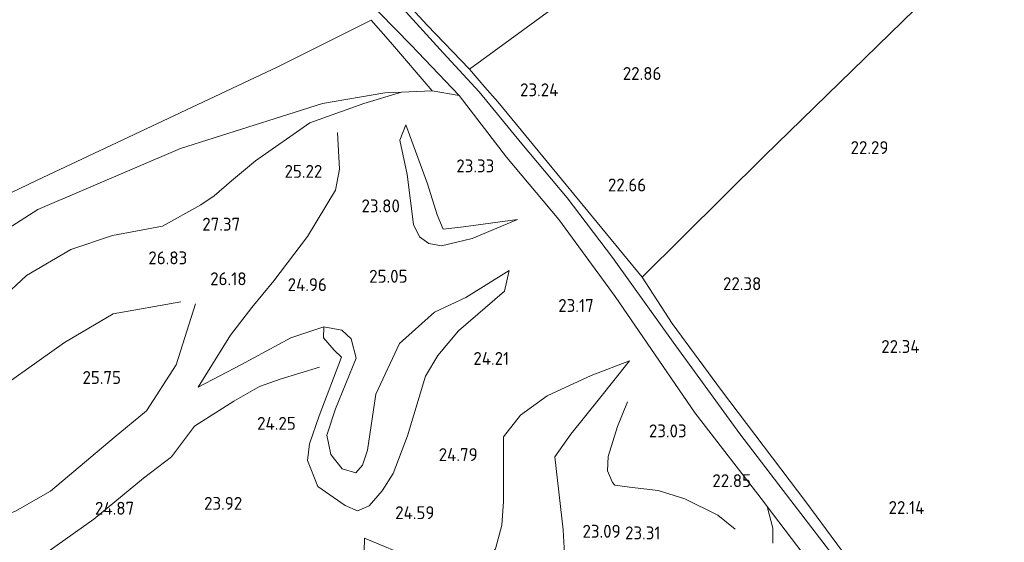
# Model space of a CAD drawing. Extents: x 196936 to 200438, y 361224 to 364196.
# Tile 203 of 256: x 199484 to 199621, y 362687 to 362760. Entities that reach past the tile are written whole.
import ezdxf
from ezdxf.enums import TextEntityAlignment as Align

# ---------------------------------------------------------------- set-up
doc = ezdxf.new("R2010")
doc.units = 0
for name, color, linetype, lineweight in [('B-ME-GR-BOS-GV', 40, 'Continuous', 13), ('B-ME-GR-BOUWLAND_AKKERBOUW-GV', 80, 'Continuous', 13), ('B-ME-GR-GRAS-GV', 60, 'Continuous', 13), ('B-ME-GW-TALUD_KRUIN-G', 90, 'Continuous', 18), ('B-ME-GW-TALUD_TEEN-G', 90, 'Continuous', 18), ('B-ME-IE-TERREINAFSCHEIDING_DOORGANG-G', 210, 'Continuous', 18), ('B-ME-IE-TERREINAFSCHEIDING_KUNSTMATIG_HEKWERK-G', 20, 'IE-TERREINAFSCHEIDING-KUNSTMATIG', 18), ('B-ME-OG-BREUKLIJN-G', 7, 'Continuous', 18), ('B-ME-OG-HOOGTELIJN-G', 7, 'Continuous', 18), ('B-ME-OG-HOOGTEPUNT-S', 7, 'Continuous', 25), ('B-ME-VH-ONVERHARD-GV', 252, 'Continuous', 18), ('B-ME-VH-VERHARDING_HALFVERHARDING-GV', 252, 'Continuous', 18)]:
    doc.layers.add(name, color=color, linetype=linetype, lineweight=lineweight)
doc.styles.add('NLCS-ISO-ANNOTATIVE-T18', font='NLCS-ISO.ttf', dxfattribs={"height": 1.8})
doc.linetypes.add('IE-TERREINAFSCHEIDING-KUNSTMATIG', pattern='A,4,[82,NLCS.SHX,S=0.75,R=90,X=0,Y=0],4,-2', length=10)

# ---------------------------------------------------------------- blocks, each defined once
blk = doc.blocks.new('SAL-HOOGTELABEL-SO')
at = {"color": 0, "linetype": 'ByBlock', "lineweight": -2, "style": 'NLCS-ISO-ANNOTATIVE-T18'}
blk.add_attdef('HOOGTE', text='', height=1.8, dxfattribs=at).set_placement((2.79, 0), align=Align.RIGHT)

msp = doc.modelspace()

# ---------------------------------------------------------------- linework, layer by layer
at = {"layer": 'B-ME-GR-BOS-GV'}
for points in [[(199477.545, 362728.012, 23.06), (199486.403, 362733.655, 23.105), (199506.296, 362742.16, 23.36), (199520.391, 362746.622, 23.52), (199526.13, 362748.439, 23.585), (199534.788, 362749.938, 23.645), (199537.144, 362750.033, 23.698), (199531.89, 362748.426, 24.171), (199524.354, 362745.758, 24.548), (199516.76, 362740.44, 26.106), (199513.412, 362737.642, 27.042), (199510.982, 362735.555, 27.3), (199509.123, 362734.278, 27.257), (199503.781, 362731.318, 27.284), (199496.802, 362730.031, 27.149), (199491.008, 362728.048, 27.224), (199484.814, 362724.433, 27.344), (199481.208, 362721.073, 27.202)], [(199481.208, 362721.073, 27.202), (199484.814, 362724.433, 27.344), (199491.008, 362728.048, 27.224), (199496.802, 362730.031, 27.149), (199503.781, 362731.318, 27.284), (199509.123, 362734.278, 27.257), (199510.982, 362735.555, 27.3), (199513.412, 362737.642, 27.042), (199516.76, 362740.44, 26.106), (199524.354, 362745.758, 24.548), (199531.89, 362748.426, 24.171), (199537.144, 362750.033, 23.698), (199541.414, 362750.206, 23.795), (199545.189, 362749.538, 23.436), (199551.775, 362740.948, 23.248), (199559.097, 362732.262, 23.038), (199566.93, 362721.506, 22.956), (199578.116, 362705.251, 22.881), (199587.65, 362692.904, 22.761), (199588.154, 362692.239, 22.748), (199588.959, 362689.186, 22.701), (199588.953, 362687.08, 22.671)]]:
    msp.add_polyline3d(points, dxfattribs=at)
for points in [[(199540.939, 362728.891, 24.26), (199542.695, 362728.59, 24.195), (199546.993, 362729.611, 23.959), (199553.326, 362732.232, 23.163), (199545.81, 362731.205, 23.314), (199542.968, 362730.919, 23.346), (199542.101, 362732.894, 23.389), (199540.778, 362737.222, 23.583), (199537.749, 362745.449, 23.765), (199536.924, 362743.337, 23.98), (199537.925, 362738.534, 23.991), (199538.815, 362731.575, 24.228), (199539.628, 362729.834, 24.238)], [(199542.101, 362732.894, 23.389), (199542.968, 362730.919, 23.346), (199545.81, 362731.205, 23.314), (199553.326, 362732.232, 23.163), (199546.993, 362729.611, 23.959), (199542.695, 362728.59, 24.195), (199540.939, 362728.891, 24.26), (199539.628, 362729.834, 24.238), (199538.815, 362731.575, 24.228), (199537.925, 362738.534, 23.991), (199536.924, 362743.337, 23.98), (199537.749, 362745.449, 23.765), (199540.778, 362737.222, 23.583)], [(199537.985, 362702.072, 24.787), (199535.963, 362696.826, 24.593), (199534.42, 362694.404, 24.55), (199532.605, 362692.314, 24.507), (199530.993, 362691.631, 24.378), (199529.251, 362692.344, 24.4), (199525.44, 362694.986, 24.507), (199524.01, 362698.647, 24.443), (199524.304, 362700.96, 24.357), (199525.664, 362704.881, 24.357), (199528.749, 362713.036, 24.529), (199527.745, 362714.043, 24.658), (199526.229, 362715.756, 25.045), (199526.307, 362717.256, 25.152), (199528.829, 362716.807, 25.174), (199530.125, 362715.583, 25.174), (199530.811, 362712.929, 25.174), (199527.942, 362705.847, 25.131), (199526.695, 362702.166, 25.174), (199527.278, 362699.46, 25.174), (199528.837, 362697.456, 25.174), (199530.776, 362696.921, 25.432), (199531.699, 362697.987, 25.518), (199532.399, 362700.062, 25.453), (199533.558, 362707.899, 25.238), (199536.876, 362714.972, 25.174), (199541.744, 362719.333, 25.045), (199546.132, 362721.39, 24.658), (199552.17, 362725.141, 23.905), (199551.513, 362722.253, 23.712), (199545.108, 362716.7, 24.185), (199542.183, 362713.294, 24.335), (199540.486, 362710.402, 24.357)], [(199541.744, 362719.333, 25.045), (199536.876, 362714.972, 25.174), (199533.558, 362707.899, 25.238), (199532.399, 362700.062, 25.453), (199531.699, 362697.987, 25.518), (199530.776, 362696.921, 25.432), (199528.837, 362697.456, 25.174), (199527.278, 362699.46, 25.174), (199526.695, 362702.166, 25.174), (199527.942, 362705.847, 25.131), (199530.811, 362712.929, 25.174), (199530.125, 362715.583, 25.174), (199528.829, 362716.807, 25.174), (199526.307, 362717.256, 25.152), (199526.229, 362715.756, 25.045), (199527.745, 362714.043, 24.658), (199528.749, 362713.036, 24.529), (199525.664, 362704.881, 24.357), (199524.304, 362700.96, 24.357), (199524.01, 362698.647, 24.443), (199525.44, 362694.986, 24.507), (199529.251, 362692.344, 24.4), (199530.993, 362691.631, 24.378), (199532.605, 362692.314, 24.507), (199534.42, 362694.404, 24.55), (199535.963, 362696.826, 24.593), (199537.985, 362702.072, 24.787), (199540.486, 362710.402, 24.357), (199542.183, 362713.294, 24.335), (199545.108, 362716.7, 24.185), (199551.513, 362722.253, 23.712), (199552.17, 362725.141, 23.905), (199546.132, 362721.39, 24.658)], [(199551.35, 362692.903, 24.701), (199551.122, 362689.632, 24.744), (199550.27, 362686.307, 24.851), (199549.171, 362684.917, 24.808), (199545.33, 362684.206, 24.701), (199538.902, 362684.901, 24.55), (199531.965, 362687.792, 24.335), (199531.895, 362684.209, 23.991), (199534.723, 362679.637, 23.776), (199540.003, 362676.875, 23.647), (199546.641, 362676.024, 23.411), (199553.811, 362677.633, 23.325), (199556.239, 362680.111, 23.411), (199558.395, 362682.92, 23.346), (199559.864, 362685.592, 23.174), (199559.706, 362688.955, 23.11), (199558.513, 362699.126, 23.088), (199560.762, 362702.321, 23.088), (199564.764, 362707.262, 22.981), (199568.942, 362712.527, 22.852), (199563.586, 362710.476, 23.454), (199557.451, 362707.642, 23.991), (199553.753, 362704.941, 24.421), (199551.369, 362701.912, 24.55)], [(199559.864, 362685.592, 23.174), (199558.395, 362682.92, 23.346), (199556.239, 362680.111, 23.411), (199553.811, 362677.633, 23.325), (199546.641, 362676.024, 23.411), (199540.003, 362676.875, 23.647), (199534.723, 362679.637, 23.776), (199531.895, 362684.209, 23.991), (199531.965, 362687.792, 24.335), (199538.902, 362684.901, 24.55), (199545.33, 362684.206, 24.701), (199549.171, 362684.917, 24.808), (199550.27, 362686.307, 24.851), (199551.122, 362689.632, 24.744), (199551.35, 362692.903, 24.701), (199551.369, 362701.912, 24.55), (199553.753, 362704.941, 24.421), (199557.451, 362707.642, 23.991), (199563.586, 362710.476, 23.454), (199568.942, 362712.527, 22.852), (199564.764, 362707.262, 22.981), (199560.762, 362702.321, 23.088), (199558.513, 362699.126, 23.088), (199559.706, 362688.955, 23.11)]]:
    msp.add_polyline3d(points, close=True, dxfattribs=at)
at = {"layer": 'B-ME-GR-BOUWLAND_AKKERBOUW-GV'}
msp.add_polyline3d([(199529.577, 362765.689, 23.893), (199538.466, 362756.573, 23.691), (199545.189, 362749.538, 23.436), (199541.414, 362750.206, 23.795), (199535.601, 362757.006, 23.975), (199532.895, 362760.044, 23.855), (199519.878, 362753.558, 23.63), (199486.206, 362737.708, 23.06), (199462.609, 362726.375, 23.33), (199439.188, 362715.47, 23.48), (199416.86, 362704.918, 23.585), (199392.876, 362693.404, 23.825), (199388.413, 362691.206, 23.947), (199371.395, 362705.629, 24.02), (199465.532, 362831.109, 23.771), (199468.069, 362828.18, 23.84), (199477.772, 362818.156, 24.14), (199484.806, 362810.908, 24.185), (199496.762, 362799.211, 23.938), (199504.799, 362790.607, 23.983), (199511.228, 362783.969, 24.021), (199522.146, 362773.162, 23.931)], close=True, dxfattribs=at)
msp.add_polyline3d([(199627.64, 362646.218, 22.441), (199621.211, 362655.865, 22.454), (199611.642, 362668.819, 22.441), (199603.65, 362679.18, 22.416), (199593.541, 362692.857, 22.629), (199581.813, 362708.374, 22.591), (199574.884, 362717.762, 22.741), (199570.721, 362724.219, 22.793), (199587.746, 362741.087, 22.418), (199608.833, 362761.595, 22.651)], dxfattribs=at)
at = {"layer": 'B-ME-GR-GRAS-GV'}
for points in [[(199564.849, 362766.585, 23.003), (199546.606, 362753.199, 23.558), (199540.706, 362759.378, 23.716), (199531.77, 362769.1, 23.843), (199527.671, 362773.608, 23.926), (199544.272, 362787.483, 23.956), (199561.195, 362801.509, 23.476), (199576.185, 362814.428, 23.371), (199580.682, 362818.53, 23.545), (199584.686, 362822.181, 23.701), (199592.503, 362817.243, 23.453), (199614.929, 362804.824, 22.973), (199593.734, 362788.583, 22.928), (199578.87, 362777.309, 22.666)], [(199587.746, 362741.087, 22.418), (199570.721, 362724.219, 22.793), (199550.596, 362748.656, 23.491), (199548.773, 362750.71, 23.483), (199546.606, 362753.199, 23.558), (199564.849, 362766.585, 23.003), (199578.87, 362777.309, 22.666), (199593.734, 362788.583, 22.928), (199614.929, 362804.824, 22.973), (199621.999, 362775.368, 22.576), (199619.753, 362772.504, 22.808), (199608.833, 362761.595, 22.651)], [(199437.952, 362692.095, 23.66), (199410.64, 362672.368, 24.174), (199388.413, 362691.206, 23.947), (199392.876, 362693.404, 23.825), (199416.86, 362704.918, 23.585), (199439.188, 362715.47, 23.48), (199462.609, 362726.375, 23.33), (199486.206, 362737.708, 23.06), (199519.878, 362753.558, 23.63), (199532.895, 362760.044, 23.855), (199535.601, 362757.006, 23.975), (199541.414, 362750.206, 23.795), (199537.144, 362750.033, 23.698), (199534.788, 362749.938, 23.645), (199526.13, 362748.439, 23.585), (199520.391, 362746.622, 23.52), (199506.296, 362742.16, 23.36), (199486.403, 362733.655, 23.105), (199477.545, 362728.012, 23.06), (199472.835, 362723.708, 23.15), (199456.536, 362706.834, 23.36), (199448.854, 362700.42, 23.465)]]:
    msp.add_polyline3d(points, close=True, dxfattribs=at)
for points in [[(199531.77, 362769.1, 23.843), (199540.706, 362759.378, 23.716), (199546.606, 362753.199, 23.558), (199548.773, 362750.71, 23.483), (199550.596, 362748.656, 23.491), (199570.721, 362724.219, 22.793), (199574.884, 362717.762, 22.741), (199581.813, 362708.374, 22.591), (199593.541, 362692.857, 22.629), (199603.65, 362679.18, 22.416), (199611.642, 362668.819, 22.441), (199621.211, 362655.865, 22.454), (199627.64, 362646.218, 22.441)], [(199623.077, 362650.385, 22.34), (199619.586, 362655.71, 22.332), (199614.848, 362662.023, 22.295), (199605.587, 362674.357, 22.422), (199599.445, 362682.636, 22.535), (199590.38, 362694.449, 22.73), (199584.348, 362702.356, 22.768), (199575.055, 362715.162, 22.865), (199569.273, 362723.173, 22.957), (199566.562, 362726.928, 23), (199560.255, 362735.256, 23.09), (199553.927, 362742.789, 23.263), (199547.993, 362750.05, 23.473), (199542.946, 362755.513, 23.578), (199536.85, 362762.212, 23.728)]]:
    msp.add_polyline3d(points, dxfattribs=at)
at = {"layer": 'B-ME-GW-TALUD_KRUIN-G'}
for points in [[(199537.144, 362750.033, 23.698), (199531.89, 362748.426, 24.171), (199524.354, 362745.758, 24.548), (199516.76, 362740.44, 26.106), (199513.412, 362737.642, 27.042), (199510.982, 362735.555, 27.3), (199509.123, 362734.278, 27.257)], [(199553.326, 362732.232, 23.163), (199546.993, 362729.611, 23.959), (199542.695, 362728.59, 24.195), (199540.939, 362728.891, 24.26), (199539.628, 362729.834, 24.238), (199538.815, 362731.575, 24.228), (199537.925, 362738.534, 23.991), (199536.924, 362743.337, 23.98), (199537.749, 362745.449, 23.765)], [(199509.123, 362734.278, 27.257), (199503.781, 362731.318, 27.284), (199496.802, 362730.031, 27.149), (199491.008, 362728.048, 27.224), (199484.814, 362724.433, 27.344), (199481.208, 362721.073, 27.202), (199477.954, 362718.199, 26.99), (199473.469, 362713.577, 26.592), (199468.805, 362708.972, 26.183), (199462.566, 362703.081, 26.033), (199455.871, 362697.702, 25.909), (199451.689, 362695.242, 25.574), (199444.365, 362690.545, 25.722), (199440.407, 362687.461, 25.589), (199437.743, 362685.184, 25.626), (199434.842, 362683.104, 25.829), (199427.639, 362677.81, 25.761), (199421.351, 362672.802, 25.716), (199415.881, 362668.616, 25.761), (199415.486, 362668.26, 25.77)], [(199526.307, 362717.256, 25.152), (199528.829, 362716.807, 25.174), (199530.125, 362715.583, 25.174), (199530.811, 362712.929, 25.174), (199527.942, 362705.847, 25.131), (199526.695, 362702.166, 25.174), (199527.278, 362699.46, 25.174), (199528.837, 362697.456, 25.174), (199530.776, 362696.921, 25.432), (199531.699, 362697.987, 25.518), (199532.399, 362700.062, 25.453), (199533.558, 362707.899, 25.238), (199536.876, 362714.972, 25.174), (199541.744, 362719.333, 25.045), (199546.132, 362721.39, 24.658), (199552.17, 362725.141, 23.905)], [(199531.965, 362687.792, 24.335), (199538.902, 362684.901, 24.55), (199545.33, 362684.206, 24.701), (199549.171, 362684.917, 24.808), (199550.27, 362686.307, 24.851), (199551.122, 362689.632, 24.744), (199551.35, 362692.903, 24.701), (199551.369, 362701.912, 24.55), (199553.753, 362704.941, 24.421), (199557.451, 362707.642, 23.991), (199563.586, 362710.476, 23.454), (199568.942, 362712.527, 22.852)]]:
    msp.add_polyline3d(points, dxfattribs=at)
at = {"layer": 'B-ME-GW-TALUD_TEEN-G'}
for points in [[(199537.749, 362745.449, 23.765), (199540.778, 362737.222, 23.583), (199542.101, 362732.894, 23.389), (199542.968, 362730.919, 23.346), (199545.81, 362731.205, 23.314), (199553.326, 362732.232, 23.163)], [(199552.17, 362725.141, 23.905), (199551.513, 362722.253, 23.712), (199545.108, 362716.7, 24.185), (199542.183, 362713.294, 24.335), (199540.486, 362710.402, 24.357), (199537.985, 362702.072, 24.787), (199535.963, 362696.826, 24.593), (199534.42, 362694.404, 24.55), (199532.605, 362692.314, 24.507), (199530.993, 362691.631, 24.378), (199529.251, 362692.344, 24.4), (199525.44, 362694.986, 24.507), (199524.01, 362698.647, 24.443), (199524.304, 362700.96, 24.357), (199525.664, 362704.881, 24.357), (199528.749, 362713.036, 24.529), (199527.745, 362714.043, 24.658), (199526.229, 362715.756, 25.045), (199526.307, 362717.256, 25.152)], [(199568.942, 362712.527, 22.852), (199564.764, 362707.262, 22.981), (199560.762, 362702.321, 23.088), (199558.513, 362699.126, 23.088), (199559.706, 362688.955, 23.11), (199559.864, 362685.592, 23.174), (199558.395, 362682.92, 23.346), (199556.239, 362680.111, 23.411), (199553.811, 362677.633, 23.325), (199546.641, 362676.024, 23.411), (199540.003, 362676.875, 23.647), (199534.723, 362679.637, 23.776), (199531.895, 362684.209, 23.991), (199531.965, 362687.792, 24.335)]]:
    msp.add_polyline3d(points, dxfattribs=at)
at = {"layer": 'B-ME-IE-TERREINAFSCHEIDING_DOORGANG-G'}
msp.add_polyline3d([(199548.773, 362750.71, 23.483), (199546.606, 362753.199, 23.558)], dxfattribs=at)
at = {"layer": 'B-ME-IE-TERREINAFSCHEIDING_KUNSTMATIG_HEKWERK-G'}
for points in [[(199527.671, 362773.608, 23.926), (199544.272, 362787.483, 23.956), (199561.195, 362801.509, 23.476), (199576.185, 362814.428, 23.371), (199580.682, 362818.53, 23.545), (199584.686, 362822.181, 23.701), (199592.503, 362817.243, 23.453), (199614.929, 362804.824, 22.973), (199593.734, 362788.583, 22.928), (199578.87, 362777.309, 22.666), (199564.849, 362766.585, 23.003), (199546.606, 362753.199, 23.558)], [(199546.606, 362753.199, 23.558), (199540.706, 362759.378, 23.716), (199531.77, 362769.1, 23.843), (199527.671, 362773.608, 23.926), (199520.606, 362780.467, 24.038), (199511.148, 362790.197, 24.256)], [(199619.753, 362772.504, 22.808), (199608.833, 362761.595, 22.651), (199587.746, 362741.087, 22.418), (199570.721, 362724.219, 22.793), (199550.596, 362748.656, 23.491), (199548.773, 362750.71, 23.483)], [(199541.414, 362750.206, 23.795), (199535.601, 362757.006, 23.975), (199532.895, 362760.044, 23.855), (199519.878, 362753.558, 23.63), (199486.206, 362737.708, 23.06), (199462.609, 362726.375, 23.33), (199439.188, 362715.47, 23.48), (199416.86, 362704.918, 23.585), (199392.876, 362693.404, 23.825), (199388.413, 362691.206, 23.947)], [(199520.391, 362746.622, 23.52), (199526.13, 362748.439, 23.585), (199534.788, 362749.938, 23.645), (199537.144, 362750.033, 23.698)], [(199537.144, 362750.033, 23.698), (199541.414, 362750.206, 23.795)], [(199437.952, 362692.095, 23.66), (199448.854, 362700.42, 23.465), (199456.536, 362706.834, 23.36), (199472.835, 362723.708, 23.15), (199477.545, 362728.012, 23.06), (199486.403, 362733.655, 23.105), (199506.296, 362742.16, 23.36), (199520.391, 362746.622, 23.52)]]:
    msp.add_polyline3d(points, dxfattribs=at)
at = {"layer": 'B-ME-OG-BREUKLIJN-G'}
for points in [[(199508.746, 362708.839, 25.518), (199513.261, 362716.125, 25.346), (199516.267, 362719.99, 25.195), (199519.337, 362723.677, 25.023), (199524.011, 362729.871, 24.572), (199527.904, 362736.321, 24.4), (199528.476, 362739.271, 24.443), (199528.208, 362744.404, 24.421)], [(199506.328, 362720.766, 25.948), (199496.899, 362719.086, 25.883), (199490.112, 362715.114, 25.84), (199478.01, 362706.53, 25.883), (199467.993, 362700.224, 25.604), (199459.55, 362693.59, 25.432), (199455.206, 362690.981, 25.604), (199443.566, 362684.064, 25.754), (199432.637, 362676.62, 25.926), (199421.534, 362668.07, 26.442)], [(199460.371, 362676.814, 25.797), (199470.184, 362679.183, 25.303), (199477.585, 362680.231, 25.002), (199486.223, 362684.772, 24.744), (199494.212, 362690.446, 24.873), (199501.148, 362696.189, 25.023), (199505.032, 362699.14, 24.894), (199508.235, 362703.442, 24.851), (199513.753, 362706.931, 24.701), (199517.328, 362708.943, 24.486), (199520.188, 362709.995, 24.4), (199525.713, 362711.661, 24.529)], [(199583.717, 362689.07, 22.782), (199581.274, 362691.006, 22.782), (199576.663, 362693.281, 22.715), (199572.972, 362694.462, 22.662), (199568.936, 362694.901, 22.678), (199566.888, 362695.185, 22.7), (199566.573, 362695.556, 22.738), (199565.865, 362697.172, 22.752), (199565.97, 362699.2, 22.798), (199567.298, 362703.384, 22.992), (199568.689, 362706.828, 23.015)]]:
    msp.add_polyline3d(points, dxfattribs=at)
at = {"layer": 'B-ME-OG-HOOGTELIJN-G'}
for points in [[(199427.091, 362663.675, 26.808), (199437.508, 362671.565, 26.7), (199453.839, 362680.248, 26.528), (199469.563, 362686.721, 26.206), (199478.435, 362689.92, 26.679), (199483.189, 362691.51, 26.636), (199488.167, 362694.361, 26.227), (199497.045, 362701.84, 26.12), (199501.562, 362705.553, 26.12), (199505.683, 362711.963, 26.206), (199508.381, 362720.471, 25.948)], [(199526.307, 362717.256, 25.152), (199521.688, 362715.76, 25.152), (199514.828, 362712.038, 25.475), (199508.746, 362708.839, 25.518)]]:
    msp.add_polyline3d(points, dxfattribs=at)
at = {"layer": 'B-ME-VH-ONVERHARD-GV'}
for points in [[(199623.072, 362644.082, 22.138), (199619.266, 362650.752, 22.258), (199616.506, 362654.848, 22.243), (199613.931, 362658.513, 22.258), (199608.944, 362664.82, 22.363), (199603.821, 362671.723, 22.468), (199599.085, 362677.862, 22.498), (199588.154, 362692.239, 22.748), (199587.65, 362692.904, 22.761), (199578.116, 362705.251, 22.881), (199566.93, 362721.506, 22.956), (199559.097, 362732.262, 23.038), (199551.775, 362740.948, 23.248), (199545.189, 362749.538, 23.436), (199538.466, 362756.573, 23.691), (199529.577, 362765.689, 23.893)], [(199536.85, 362762.212, 23.728), (199542.946, 362755.513, 23.578), (199547.993, 362750.05, 23.473), (199553.927, 362742.789, 23.263), (199560.255, 362735.256, 23.09), (199566.562, 362726.928, 23), (199569.273, 362723.173, 22.957), (199575.055, 362715.162, 22.865), (199584.348, 362702.356, 22.768), (199590.38, 362694.449, 22.73), (199599.445, 362682.636, 22.535), (199605.587, 362674.357, 22.422), (199614.848, 362662.023, 22.295), (199619.586, 362655.71, 22.332), (199623.077, 362650.385, 22.34)]]:
    msp.add_polyline3d(points, dxfattribs=at)
at = {"layer": 'B-ME-VH-VERHARDING_HALFVERHARDING-GV'}
msp.add_polyline3d([(199588.953, 362687.08, 22.671), (199588.959, 362689.186, 22.701), (199588.154, 362692.239, 22.748), (199599.085, 362677.862, 22.498)], dxfattribs=at)

# ---------------------------------------------------------------- block references
at = {"layer": 'B-ME-OG-HOOGTEPUNT-S'}
for p, values in [((199570.616, 362751.718, 22.859), {'HOOGTE': '22.86'}), ((199556.237, 362749.443, 23.239), {'HOOGTE': '23.24'}), ((199602.3, 362741.383, 22.293), {'HOOGTE': '22.29'}), ((199523.294, 362738.065, 25.217), {'HOOGTE': '25.22'}), ((199547.298, 362738.829, 23.325), {'HOOGTE': '23.33'}), ((199568.491, 362736.167, 22.658), {'HOOGTE': '22.66'}), ((199534.122, 362733.251, 23.798), {'HOOGTE': '23.80'}), ((199511.833, 362730.691, 27.367), {'HOOGTE': '27.37'}), ((199504.445, 362725.998, 26.829), {'HOOGTE': '26.83'}), ((199512.725, 362723.081, 26.184), {'HOOGTE': '26.18'}), ((199535.189, 362723.433, 25.045), {'HOOGTE': '25.05'}), ((199523.935, 362722.267, 24.959), {'HOOGTE': '24.96'}), ((199584.561, 362722.397, 22.384), {'HOOGTE': '22.38'}), ((199561.168, 362719.351, 23.174), {'HOOGTE': '23.17'}), ((199606.642, 362713.631, 22.34), {'HOOGTE': '22.34'}), ((199549.374, 362711.966, 24.206), {'HOOGTE': '24.21'}), ((199495.205, 362709.311, 25.754), {'HOOGTE': '25.75'}), ((199519.589, 362702.911, 24.249), {'HOOGTE': '24.25'}), ((199574.139, 362701.863, 23.034), {'HOOGTE': '23.03'}), ((199544.976, 362698.556, 24.787), {'HOOGTE': '24.79'}), ((199583.121, 362694.917, 22.851), {'HOOGTE': '22.85'}), ((199497.038, 362691.067, 24.865), {'HOOGTE': '24.87'}), ((199512.115, 362691.751, 23.915), {'HOOGTE': '23.92'}), ((199607.315, 362691.17, 22.142), {'HOOGTE': '22.14'}), ((199538.944, 362690.452, 24.593), {'HOOGTE': '24.59'}), ((199564.928, 362687.86, 23.088), {'HOOGTE': '23.09'}), ((199570.493, 362687.633, 23.313), {'HOOGTE': '23.31'})]:
    msp.add_blockref('SAL-HOOGTELABEL-SO', p, dxfattribs=at).add_auto_attribs(values)

doc.saveas('drawing.dxf')
